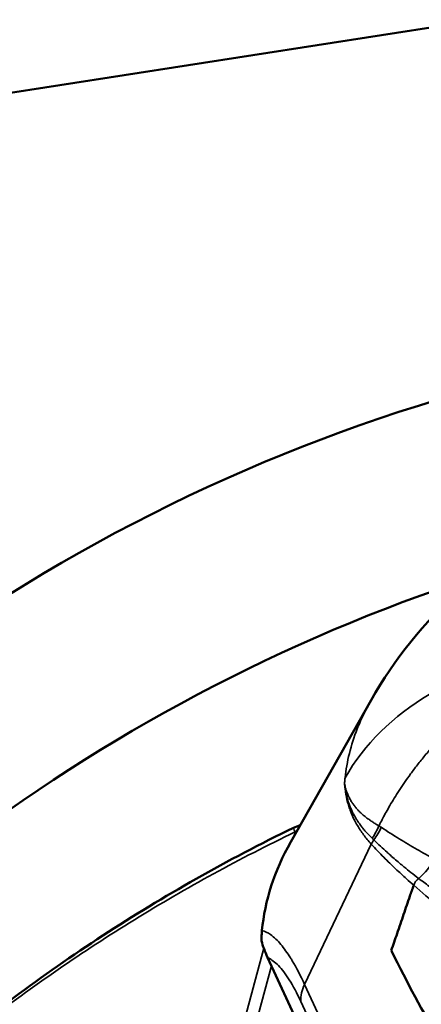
# Model space of a CAD drawing. Header units: millimetres. Extents: x 0 to 2239, y -60 to 841.
# Tile 102 of 165: x 1042.86 to 1044.56, y 202.54 to 206.71. Entities that reach past the tile are written whole.
import ezdxf

# ---------------------------------------------------------------- set-up
doc = ezdxf.new("R2010")
doc.units = ezdxf.units.MM
doc.layers.add('Sichtbar (ISO)', color=7, linetype='Continuous', lineweight=50)
doc.layers.add('Sichtbar schmal (ISO)', color=7, linetype='Continuous', lineweight=35)

msp = doc.modelspace()

# ---------------------------------------------------------------- linework, layer by layer
at = {"layer": 'Sichtbar (ISO)'}
for p, q in [((1044.818, 206.7093), (1041.0072, 206.118)), ((1044.3498, 203.8296), (1044.0098, 203.2293)), ((1043.912, 202.7402), (1045.5579, 199.1939))]:
    msp.add_line(p, q, dxfattribs=at)
msp.add_arc((1044.0866, 203.1543), 0.15, 104.2478, 115.9442, dxfattribs=at)
for centre, major_axis, ratio, start_param, end_param in [((1045.5996, 200.5028), (-5.3517, -2.4837), 0.788675, 4.381467, 6.283185), ((1045.9231, 199.8057), (-5.3517, -2.4837), 0.788675, 4.561895, 6.284946), ((1046.3138, 202.8284), (-2.4288, -0.0769), 0.582772, 5.942209, 6.210701), ((1044.0372, 202.717), (-0.1367, 0.207), 0.395254, 0.857924, 1.20684)]:
    msp.add_ellipse(centre, major_axis=major_axis, ratio=ratio, start_param=start_param, end_param=end_param, dxfattribs=at)
for points, knots in [([(1044.3498, 203.8296), (1044.4477, 204.0025), (1044.5761, 204.1601), (1044.878, 204.4347), (1045.0565, 204.5532), (1045.3444, 204.6918), (1045.4452, 204.7321), (1045.5484, 204.7656)], [0, 0, 0, 0, 0.1240772, 0.1240772, 0.2536186, 0.2536186, 0.3193247, 0.3193247, 0.3193247, 0.3193247]), ([(1044.021, 203.2892), (1043.8817, 203.2215), (1043.7445, 203.1494), (1043.4752, 202.9972), (1043.3431, 202.917), (1043.0848, 202.749), (1042.9586, 202.6612), (1042.7128, 202.4784), (1042.5932, 202.3835), (1042.3614, 202.1871), (1042.2491, 202.0855), (1042.1409, 201.9811)], [5.0598729, 5.0598729, 5.0598729, 5.0598729, 5.1379708, 5.1379708, 5.2160687, 5.2160687, 5.2941666, 5.2941666, 5.3722645, 5.3722645, 5.4503624, 5.4503624, 5.4503624, 5.4503624]), ([(1044.5304, 203.0461), (1044.5251, 203.0305), (1044.5107, 202.9897), (1044.4875, 202.9213), (1044.4612, 202.8448), (1044.4437, 202.7938), (1044.4355, 202.7699)], [0, 0, 0, 0, 0.1694029, 0.4462678, 0.7401617, 0.999996, 0.999996, 0.999996, 0.999996]), ([(1043.8881, 202.8542), (1043.8877, 202.8499), (1043.8873, 202.8455), (1043.887, 202.8409), (1043.8867, 202.8363), (1043.8865, 202.8316), (1043.8863, 202.8267), (1043.8861, 202.8218), (1043.886, 202.8167), (1043.8858, 202.8115)], [0, 0, 0, 0, 0.333333, 0.333333, 0.333333, 0.666667, 0.666667, 0.666667, 1, 1, 1, 1]), ([(1044.4355, 202.7699), (1044.4361, 202.7686), (1044.4367, 202.7674), (1044.5029, 202.635), (1044.5706, 202.5091), (1044.7052, 202.2764), (1044.7719, 202.1686), (1044.8402, 202.0656)], [-0.2828711, -0.2828711, -0.2828711, -0.2828711, -0.2815042, -0.2815042, -0.1352352, -0.1352352, -0.0000019, -0.0000019, -0.0000019, -0.0000019])]:
    msp.add_open_spline(points, degree=3, knots=knots, dxfattribs=at)
at = {"layer": 'Sichtbar schmal (ISO)'}
for p, q in [((1044.0237, 203.2538), (1044.0285, 203.2715)), ((1044.351, 203.2194), (1044.0686, 202.6261)), ((1043.5982, 201.6774), (1043.8957, 202.7797)), ((1043.9565, 202.8084), (1043.9565, 202.8084)), ((1043.6525, 201.6821), (1043.9285, 202.7047)), ((1044.0686, 202.6261), (1045.5674, 199.3974)), ((1044.0527, 202.5542), (1045.5539, 199.3203))]:
    msp.add_line(p, q, dxfattribs=at)
for centre, major_axis, ratio, start_param, end_param in [((1045.3842, 203.0588), (-1.241, 0.1496), 0.780586, 5.010778, 5.969526), ((1044.0866, 203.1543), (-0.0656, 0.1349), 0.014132, 6.283185, 6.794759), ((1044.0866, 203.1543), (0.1448, -0.0391), 0.800162, 2.142775, 2.1869), ((1044.1823, 203.3797), (-0.1078, -0.2256), 0.869099, 1.379536, 1.618452), ((1044.3744, 203.2235), (0.0205, 0.0268), 0.558693, 1.466222, 2.109931), ((1044.4359, 203.2647), (-0.0928, -0.2322), 0.841882, 1.007358, 1.442728), ((1044.2458, 202.5891), (-0.1814, -0.0842), 0.788675, 5.526048, 5.962727)]:
    msp.add_ellipse(centre, major_axis=major_axis, ratio=ratio, start_param=start_param, end_param=end_param, dxfattribs=at)
for points, knots in [([(1044.3833, 203.2969), (1044.3846, 203.2997), (1044.39, 203.3107), (1044.4, 203.3303), (1044.4141, 203.3567), (1044.4302, 203.3849), (1044.4483, 203.4151), (1044.4687, 203.4474), (1044.4918, 203.4817), (1044.5176, 203.518), (1044.5465, 203.5562), (1044.5787, 203.5963), (1044.6149, 203.6383), (1044.6554, 203.6822), (1044.7011, 203.7282), (1044.7527, 203.7761), (1044.8111, 203.8258), (1044.8772, 203.8769), (1044.9522, 203.9288), (1045.0373, 203.9807), (1045.0985, 204.0129), (1045.131, 204.0287)], [0, 0, 0, 0, 0.009355, 0.036374, 0.065398, 0.096647, 0.13034, 0.166653, 0.205731, 0.247691, 0.292642, 0.340733, 0.392273, 0.447758, 0.50778, 0.572946, 0.643868, 0.721177, 0.805609, 0.898022, 1, 1, 1, 1]), ([(1044.2398, 203.5), (1044.2471, 203.569), (1044.2644, 203.6388), (1044.2916, 203.7081), (1044.2944, 203.7153), (1044.2973, 203.7224), (1044.3004, 203.7296), (1044.3145, 203.7631), (1044.331, 203.7965), (1044.3498, 203.8296)], [0, 0, 0, 0, 0.2265954, 0.2265954, 0.2265954, 0.25, 0.25, 0.25, 0.3597554, 0.3597554, 0.3597554, 0.3597554]), ([(1044.2377, 203.4777), (1044.2382, 203.4697), (1044.2389, 203.4617), (1044.2398, 203.4537), (1044.2416, 203.4383), (1044.2443, 203.423), (1044.2479, 203.4081), (1044.2497, 203.4003), (1044.2518, 203.3926), (1044.2541, 203.385), (1044.2563, 203.3779), (1044.2587, 203.3708), (1044.2613, 203.3638), (1044.2667, 203.3492), (1044.2729, 203.335), (1044.2801, 203.321), (1044.2838, 203.3136), (1044.2878, 203.3063), (1044.292, 203.2991), (1044.2959, 203.2926), (1044.2999, 203.2861), (1044.3041, 203.2797), (1044.3131, 203.2662), (1044.3229, 203.2529), (1044.3335, 203.24), (1044.3391, 203.2332), (1044.3449, 203.2266), (1044.3507, 203.2201)], [0, 0, 0, 0, 0.0842544, 0.0842544, 0.0842544, 0.248136, 0.248136, 0.248136, 0.3333333, 0.3333333, 0.3333333, 0.4132844, 0.4132844, 0.4132844, 0.5794454, 0.5794454, 0.5794454, 0.6666667, 0.6666667, 0.6666667, 0.74556, 0.74556, 0.74556, 0.9113678, 0.9113678, 0.9113678, 0.9978958, 0.9978958, 0.9978958, 0.9978958]), ([(1044.3543, 203.2449), (1044.3523, 203.2468), (1044.3504, 203.2488), (1044.3484, 203.2508), (1044.3466, 203.2526), (1044.3448, 203.2544), (1044.3431, 203.2562), (1044.3414, 203.258), (1044.3396, 203.2598), (1044.3379, 203.2616), (1044.3361, 203.2635), (1044.3343, 203.2654), (1044.3326, 203.2674), (1044.3307, 203.2695), (1044.3288, 203.2715), (1044.3269, 203.2736), (1044.3249, 203.2759), (1044.323, 203.2781), (1044.3211, 203.2804), (1044.319, 203.2828), (1044.317, 203.2853), (1044.315, 203.2877), (1044.3142, 203.2887), (1044.3135, 203.2896), (1044.3127, 203.2906), (1044.3114, 203.2923), (1044.31, 203.294), (1044.3087, 203.2957), (1044.3066, 203.2985), (1044.3044, 203.3014), (1044.3023, 203.3044), (1044.3, 203.3075), (1044.2978, 203.3107), (1044.2957, 203.3139), (1044.2934, 203.3173), (1044.2911, 203.3208), (1044.2889, 203.3243), (1044.2866, 203.3281), (1044.2843, 203.3319), (1044.2821, 203.3357), (1044.2811, 203.3373), (1044.2802, 203.3389), (1044.2793, 203.3405), (1044.2779, 203.3431), (1044.2765, 203.3456), (1044.2751, 203.3482), (1044.2728, 203.3527), (1044.2705, 203.3573), (1044.2684, 203.3619), (1044.2661, 203.3667), (1044.2639, 203.3717), (1044.2618, 203.3769), (1044.2597, 203.3821), (1044.2576, 203.3875), (1044.2555, 203.3933), (1044.2552, 203.3942), (1044.2549, 203.395), (1044.2546, 203.3959), (1044.253, 203.4008), (1044.2513, 203.4059), (1044.2497, 203.4114), (1044.2479, 203.4176), (1044.2462, 203.4243), (1044.2446, 203.4312), (1044.243, 203.4382), (1044.2416, 203.4455), (1044.2405, 203.4532), (1044.2393, 203.461), (1044.2383, 203.4692), (1044.2377, 203.4777)], [0, 0, 0, 0, 0.033354, 0.033354, 0.033354, 0.063774, 0.063774, 0.063774, 0.093643, 0.093643, 0.093643, 0.125484, 0.125484, 0.125484, 0.159706, 0.159706, 0.159706, 0.196174, 0.196174, 0.196174, 0.23499, 0.23499, 0.23499, 0.25, 0.25, 0.25, 0.276316, 0.276316, 0.276316, 0.320542, 0.320542, 0.320542, 0.368207, 0.368207, 0.368207, 0.419928, 0.419928, 0.419928, 0.476432, 0.476432, 0.476432, 0.5, 0.5, 0.5, 0.538404, 0.538404, 0.538404, 0.604763, 0.604763, 0.604763, 0.672762, 0.672762, 0.672762, 0.740101, 0.740101, 0.740101, 0.75, 0.75, 0.75, 0.805571, 0.805571, 0.805571, 0.869949, 0.869949, 0.869949, 0.934357, 0.934357, 0.934357, 1, 1, 1, 1]), ([(1044.3833, 203.2969), (1044.3809, 203.2983), (1044.3785, 203.2998), (1044.3762, 203.3012), (1044.3741, 203.3025), (1044.3719, 203.3038), (1044.3699, 203.3051), (1044.3678, 203.3064), (1044.3658, 203.3076), (1044.3637, 203.3089), (1044.3616, 203.3103), (1044.3594, 203.3117), (1044.3573, 203.3131), (1044.3551, 203.3145), (1044.3528, 203.316), (1044.3506, 203.3176), (1044.3482, 203.3192), (1044.3459, 203.3208), (1044.3436, 203.3224), (1044.3411, 203.3242), (1044.3387, 203.3259), (1044.3363, 203.3277), (1044.3337, 203.3296), (1044.3312, 203.3315), (1044.3287, 203.3335), (1044.326, 203.3356), (1044.3234, 203.3377), (1044.3209, 203.3398), (1044.3181, 203.3421), (1044.3154, 203.3444), (1044.3128, 203.3468), (1044.3099, 203.3493), (1044.3072, 203.3519), (1044.3045, 203.3545), (1044.3016, 203.3573), (1044.2987, 203.3601), (1044.296, 203.363), (1044.293, 203.3661), (1044.2901, 203.3693), (1044.2874, 203.3725), (1044.2844, 203.376), (1044.2816, 203.3795), (1044.2789, 203.383), (1044.2759, 203.3868), (1044.2732, 203.3907), (1044.2705, 203.3946), (1044.2677, 203.3989), (1044.265, 203.4032), (1044.2625, 203.4076), (1044.2598, 203.4124), (1044.2572, 203.4173), (1044.2549, 203.4222), (1044.2524, 203.4275), (1044.2501, 203.433), (1044.248, 203.4385), (1044.2458, 203.4446), (1044.2439, 203.4507), (1044.2422, 203.4569), (1044.2404, 203.4637), (1044.2389, 203.4706), (1044.2377, 203.4777)], [0, 0, 0, 0, 0.0287774, 0.0287774, 0.0287774, 0.0550748, 0.0550748, 0.0550748, 0.0809598, 0.0809598, 0.0809598, 0.1086418, 0.1086418, 0.1086418, 0.1385165, 0.1385165, 0.1385165, 0.1705188, 0.1705188, 0.1705188, 0.2048029, 0.2048029, 0.2048029, 0.2415855, 0.2415855, 0.2415855, 0.2812017, 0.2812017, 0.2812017, 0.3240163, 0.3240163, 0.3240163, 0.3703916, 0.3703916, 0.3703916, 0.42067, 0.42067, 0.42067, 0.4750647, 0.4750647, 0.4750647, 0.5336426, 0.5336426, 0.5336426, 0.5966591, 0.5966591, 0.5966591, 0.6647814, 0.6647814, 0.6647814, 0.7387196, 0.7387196, 0.7387196, 0.8188594, 0.8188594, 0.8188594, 0.9056196, 0.9056196, 0.9056196, 1, 1, 1, 1]), ([(1044.3933, 203.2913), (1044.392, 203.2917), (1044.3898, 203.2925), (1044.3867, 203.2947), (1044.3844, 203.2961), (1044.3833, 203.2969)], [0.0058627, 0.0058627, 0.0058627, 0.0058627, 0.3333333, 0.6666667, 1, 1, 1, 1]), ([(1044.6179, 203.1576), (1044.593, 203.1707), (1044.5685, 203.184), (1044.5445, 203.1976), (1044.519, 203.2121), (1044.4941, 203.227), (1044.4696, 203.2421), (1044.4436, 203.2581), (1044.4181, 203.2742), (1044.3933, 203.2913)], [0, 0, 0, 0, 0.312762, 0.312762, 0.312762, 0.646067, 0.646067, 0.646067, 1, 1, 1, 1]), ([(1044.0285, 203.2715), (1043.7952, 203.1595), (1043.3402, 202.9112), (1042.7046, 202.4728), (1042.3193, 202.1412), (1042.1379, 201.967)], [0, 0, 0, 0, 0.3333333, 0.6666667, 0.9999955, 0.9999955, 0.9999955, 0.9999955]), ([(1044.3616, 203.2378), (1044.3615, 203.2379), (1044.3614, 203.238), (1044.3612, 203.2382), (1044.3606, 203.2388), (1044.36, 203.2394), (1044.3594, 203.24), (1044.3585, 203.2408), (1044.3577, 203.2416), (1044.3569, 203.2424), (1044.356, 203.2432), (1044.3552, 203.244), (1044.3543, 203.2449)], [0.0201722, 0.0201722, 0.0201722, 0.0201722, 0.0833333, 0.0833333, 0.0833333, 0.3333333, 0.3333333, 0.3333333, 0.6666667, 0.6666667, 0.6666667, 1, 1, 1, 1]), ([(1044.5516, 203.0747), (1044.5407, 203.083), (1044.5298, 203.0915), (1044.5189, 203.1002), (1044.5091, 203.1079), (1044.4993, 203.1159), (1044.4894, 203.124), (1044.4831, 203.1292), (1044.4767, 203.1345), (1044.4703, 203.1399), (1044.4557, 203.1523), (1044.4409, 203.165), (1044.426, 203.1782), (1044.4232, 203.1807), (1044.4203, 203.1833), (1044.4175, 203.1858), (1044.3989, 203.2024), (1044.3802, 203.2196), (1044.3617, 203.2377)], [0, 0, 0, 0, 0.1762975, 0.1762975, 0.1762975, 0.3333333, 0.3333333, 0.3333333, 0.4344053, 0.4344053, 0.4344053, 0.6666667, 0.6666667, 0.6666667, 0.7110214, 0.7110214, 0.7110214, 1, 1, 1, 1]), ([(1044.3511, 203.2196), (1044.3685, 203.2009), (1044.3862, 203.1824), (1044.4041, 203.1643), (1044.4206, 203.1477), (1044.4373, 203.1314), (1044.4541, 203.1156), (1044.4693, 203.1012), (1044.4845, 203.0872), (1044.4998, 203.0733), (1044.51, 203.0641), (1044.5201, 203.055), (1044.5304, 203.0461)], [0, 0, 0, 0, 0.301671, 0.301671, 0.301671, 0.580815, 0.580815, 0.580815, 0.832535, 0.832535, 0.832535, 1, 1, 1, 1]), ([(1044.8056, 202.9078), (1044.79, 202.9166), (1044.7748, 202.9256), (1044.7596, 202.9347), (1044.7464, 202.9426), (1044.7333, 202.9506), (1044.7202, 202.9587), (1044.7186, 202.9597), (1044.717, 202.9608), (1044.7153, 202.9618), (1044.7051, 202.9682), (1044.6949, 202.9748), (1044.6848, 202.9813), (1044.674, 202.9884), (1044.6633, 202.9955), (1044.6528, 203.0026), (1044.6448, 203.008), (1044.637, 203.0133), (1044.6293, 203.0186), (1044.6274, 203.02), (1044.6255, 203.0213), (1044.6236, 203.0226), (1044.6146, 203.0289), (1044.6058, 203.0351), (1044.5971, 203.0413), (1044.5889, 203.0472), (1044.5809, 203.053), (1044.573, 203.0587), (1044.5658, 203.0641), (1044.5586, 203.0694), (1044.5516, 203.0747)], [0, 0, 0, 0, 0.167907, 0.167907, 0.167907, 0.314829, 0.314829, 0.314829, 0.333333, 0.333333, 0.333333, 0.449082, 0.449082, 0.449082, 0.573273, 0.573273, 0.573273, 0.666667, 0.666667, 0.666667, 0.689898, 0.689898, 0.689898, 0.800587, 0.800587, 0.800587, 0.90438, 0.90438, 0.90438, 1, 1, 1, 1]), ([(1044.8654, 202.7823), (1044.8334, 202.8136), (1044.7986, 202.8404), (1044.7596, 202.8688), (1044.7205, 202.8971), (1044.6772, 202.927), (1044.6381, 202.9569), (1044.599, 202.9867), (1044.5641, 203.0164), (1044.5304, 203.0461)], [0, 0, 0, 0, 0.333333, 0.333333, 0.333333, 0.666667, 0.666667, 0.666667, 1, 1, 1, 1]), ([(1043.8881, 202.8542), (1043.9, 202.8511), (1043.9121, 202.8455), (1043.9243, 202.837), (1043.9317, 202.8318), (1043.9393, 202.8256), (1043.9469, 202.8182), (1043.9538, 202.8115), (1043.9608, 202.804), (1043.9679, 202.7955), (1043.9814, 202.7794), (1043.9951, 202.7602), (1044.0086, 202.7388), (1044.0112, 202.7347), (1044.0137, 202.7306), (1044.0163, 202.7264), (1044.034, 202.6969), (1044.0512, 202.6637), (1044.0684, 202.6265)], [0, 0, 0, 0, 0.206715, 0.206715, 0.206715, 0.3333333, 0.3333333, 0.3333333, 0.4478899, 0.4478899, 0.4478899, 0.6666667, 0.6666667, 0.6666667, 0.7084518, 0.7084518, 0.7084518, 0.9991354, 0.9991354, 0.9991354, 0.9991354]), ([(1043.912, 202.7402), (1043.9129, 202.7398), (1043.9137, 202.7394), (1043.9145, 202.7389), (1043.9283, 202.7316), (1043.9426, 202.7212), (1043.9575, 202.7059), (1043.9724, 202.6906), (1043.9879, 202.6704), (1044.0038, 202.6453), (1044.0198, 202.6201), (1044.0362, 202.5899), (1044.0527, 202.5542)], [0.0000001, 0.0000001, 0.0000001, 0.0000001, 0.0191972, 0.0191972, 0.0191972, 0.3444033, 0.3444033, 0.3444033, 0.6711927, 0.6711927, 0.6711927, 1, 1, 1, 1])]:
    msp.add_open_spline(points, degree=3, knots=knots, dxfattribs=at)
for points in [[(1044.2377, 203.4777), (1044.2379, 203.4802), (1044.2383, 203.4852), (1044.239, 203.4926), (1044.2395, 203.4975), (1044.2398, 203.5)], [(1044.3933, 203.2912), (1044.3849, 203.2725), (1044.3741, 203.2543), (1044.3617, 203.2377)], [(1044.3933, 203.2913), (1044.3933, 203.2913), (1044.3933, 203.2913), (1044.3933, 203.2913)], [(1044.5516, 203.0747), (1044.5417, 203.0677), (1044.5339, 203.0569), (1044.5304, 203.0461)]]:
    msp.add_open_spline(points, degree=3, dxfattribs=at)

doc.saveas('drawing.dxf')
